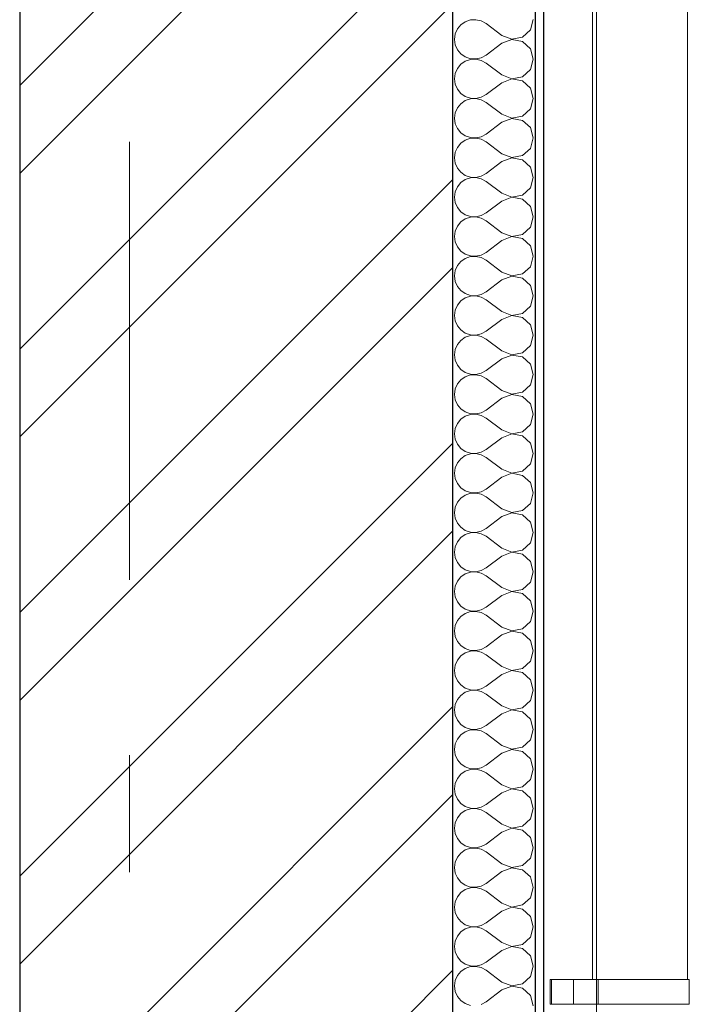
# Model space of a CAD drawing. Header units: millimetres. Extents: x -15683 to 202647, y -7448 to 20513.
# Tile 74 of 114: x 166055 to 166863, y 5917 to 7105. Entities that reach past the tile are written whole.
import ezdxf
from ezdxf.enums import TextEntityAlignment as Align

# ---------------------------------------------------------------- set-up
doc = ezdxf.new("R2010")
doc.units = ezdxf.units.MM
doc.header["$MEASUREMENT"] = 0
doc.set_wipeout_variables(frame=1)
doc.linetypes.add('Wipeout_Contour', pattern=[1000, 0, -1000])
doc.linetypes.add('Штрих-Штриховая', pattern=[1093.611073, 529.166651, -211.666656, 141.111112, -211.666656])
for name, color, linetype in [('Конструктив - Стены Несущие', 7, 'Continuous'), ('Новый_1 ВОДОСТОК', 7, 'Continuous'), ('Элемент Модели - Оси', 7, 'Continuous')]:
    doc.layers.add(name, color=color, linetype=linetype)
for name, color, linetype, lineweight in [('Конструктив - Стены Несущие_Ном._пера__101', 253, 'Continuous', 5), ('Конструктив - Стены Несущие_Ном._пера__21', 7, 'Continuous', 30), ('Новый_1 ВОДОСТОК_Ном._пера__120', 7, 'Continuous', 5), ('Элемент Модели - Оси_Ном._пера__1', 7, 'Continuous', 15), ('Элемент Модели - Оси_Ном._пера__120', 7, 'Continuous', 5)]:
    doc.layers.add(name, color=color, linetype=linetype, lineweight=lineweight)
doc.styles.add('СГЕНЕРИР_СТИЛЬ_1', font='arial.ttf')

# ---------------------------------------------------------------- blocks, each defined once
blk = doc.blocks.new('*X253', base_point=(140863.2, -2680.3))
at = {"layer": 'Конструктив - Стены Несущие_Ном._пера__101', "color": 253, "linetype": 'Continuous', "lineweight": 5}
for p, q in [((166587.6, 7099.1), (166583.4, 7094.1)), ((166593, 7102.9), (166587.6, 7099.1)), ((166599.2, 7105), (166593, 7102.9)), ((166605.8, 7105.3), (166599.2, 7105)), ((166612.2, 7103.8), (166605.8, 7105.3)), ((166618, 7100.6), (166612.2, 7103.8)), ((166637, 7086.3), (166618, 7100.6)), ((166671.5, 7092.9), (166675.1, 7105.4)), ((166580.8, 7088.1), (166579.9, 7081.6)), ((166583.4, 7094.1), (166580.8, 7088.1)), ((166637, 7086.3), (166649.1, 7081.7)), ((166661.9, 7084.1), (166671.5, 7092.9)), ((166579.9, 7081.6), (166580.8, 7075.1)), ((166580.8, 7075.1), (166583.4, 7069.1)), ((166637, 7076.8), (166618, 7062.5)), ((166649.1, 7081.5), (166637, 7076.8)), ((166649.1, 7081.7), (166661.9, 7084.1)), ((166661.9, 7079.1), (166649.1, 7081.5)), ((166671.5, 7070.3), (166661.9, 7079.1)), ((166583.4, 7069.1), (166587.6, 7064)), ((166587.6, 7064), (166593, 7060.3)), ((166612.2, 7059.3), (166618, 7062.5)), ((166675.1, 7057.8), (166671.5, 7070.3)), ((166587.6, 7051.5), (166583.4, 7046.5)), ((166593, 7055.2), (166587.6, 7051.5)), ((166593, 7060.3), (166599.2, 7058.2)), ((166599.2, 7057.3), (166593, 7055.2)), ((166599.2, 7058.2), (166605.8, 7057.9)), ((166605.8, 7057.7), (166599.2, 7057.3)), ((166605.8, 7057.9), (166612.2, 7059.3)), ((166612.2, 7056.2), (166605.8, 7057.7)), ((166618, 7053), (166612.2, 7056.2)), ((166637, 7038.7), (166618, 7053)), ((166671.5, 7045.2), (166675.1, 7057.8)), ((166580.8, 7040.5), (166579.9, 7034)), ((166583.4, 7046.5), (166580.8, 7040.5)), ((166637, 7038.7), (166649.1, 7034)), ((166661.9, 7036.5), (166671.5, 7045.2)), ((166579.9, 7034), (166580.8, 7027.4)), ((166580.8, 7027.4), (166583.4, 7021.4)), ((166637, 7029.2), (166618, 7014.9)), ((166649.1, 7033.9), (166637, 7029.2)), ((166649.1, 7034), (166661.9, 7036.5)), ((166661.9, 7031.4), (166649.1, 7033.9)), ((166671.5, 7022.7), (166661.9, 7031.4)), ((166583.4, 7021.4), (166587.6, 7016.4)), ((166587.6, 7016.4), (166593, 7012.7)), ((166612.2, 7011.7), (166618, 7014.9)), ((166675.1, 7010.1), (166671.5, 7022.7)), ((166587.6, 7003.9), (166583.4, 6998.8)), ((166593, 7007.6), (166587.6, 7003.9)), ((166593, 7012.7), (166599.2, 7010.6)), ((166599.2, 7009.7), (166593, 7007.6)), ((166599.2, 7010.6), (166605.8, 7010.2)), ((166605.8, 7010), (166599.2, 7009.7)), ((166605.8, 7010.2), (166612.2, 7011.7)), ((166612.2, 7008.6), (166605.8, 7010)), ((166618, 7005.4), (166612.2, 7008.6)), ((166637, 6991.1), (166618, 7005.4)), ((166671.5, 6997.6), (166675.1, 7010.1)), ((166580.8, 6992.8), (166579.9, 6986.3)), ((166583.4, 6998.8), (166580.8, 6992.8)), ((166637, 6991.1), (166649.1, 6986.4)), ((166661.9, 6988.8), (166671.5, 6997.6)), ((166579.9, 6986.3), (166580.8, 6979.8)), ((166580.8, 6979.8), (166583.4, 6973.8)), ((166637, 6981.6), (166618, 6967.3)), ((166649.1, 6986.2), (166637, 6981.6)), ((166649.1, 6986.4), (166661.9, 6988.8)), ((166661.9, 6983.8), (166649.1, 6986.2)), ((166671.5, 6975), (166661.9, 6983.8)), ((166583.4, 6973.8), (166587.6, 6968.8)), ((166587.6, 6968.8), (166593, 6965)), ((166612.2, 6964.1), (166618, 6967.3)), ((166675.1, 6962.5), (166671.5, 6975)), ((166587.6, 6956.3), (166583.4, 6951.2)), ((166593, 6960), (166587.6, 6956.3)), ((166593, 6965), (166599.2, 6962.9)), ((166599.2, 6962.1), (166593, 6960)), ((166599.2, 6962.9), (166605.8, 6962.6)), ((166605.8, 6962.4), (166599.2, 6962.1)), ((166605.8, 6962.6), (166612.2, 6964.1)), ((166612.2, 6960.9), (166605.8, 6962.4)), ((166618, 6957.8), (166612.2, 6960.9)), ((166637, 6943.5), (166618, 6957.8)), ((166671.5, 6950), (166675.1, 6962.5)), ((166580.8, 6945.2), (166579.9, 6938.7)), ((166583.4, 6951.2), (166580.8, 6945.2)), ((166637, 6943.5), (166649.1, 6938.8)), ((166661.9, 6941.2), (166671.5, 6950)), ((166579.9, 6938.7), (166580.8, 6932.2)), ((166580.8, 6932.2), (166583.4, 6926.2)), ((166637, 6934), (166618, 6919.7)), ((166649.1, 6938.6), (166637, 6934)), ((166649.1, 6938.8), (166661.9, 6941.2)), ((166661.9, 6936.2), (166649.1, 6938.6)), ((166671.5, 6927.4), (166661.9, 6936.2)), ((166583.4, 6926.2), (166587.6, 6921.1)), ((166587.6, 6921.1), (166593, 6917.4)), ((166612.2, 6916.5), (166618, 6919.7)), ((166675.1, 6914.9), (166671.5, 6927.4)), ((166587.6, 6908.7), (166583.4, 6903.6)), ((166593, 6912.4), (166587.6, 6908.7)), ((166593, 6917.4), (166599.2, 6915.3)), ((166599.2, 6914.5), (166593, 6912.4)), ((166599.2, 6915.3), (166605.8, 6915)), ((166605.8, 6914.8), (166599.2, 6914.5)), ((166605.8, 6915), (166612.2, 6916.5)), ((166612.2, 6913.3), (166605.8, 6914.8)), ((166618, 6910.1), (166612.2, 6913.3)), ((166637, 6895.9), (166618, 6910.1)), ((166671.5, 6902.4), (166675.1, 6914.9)), ((166580.8, 6897.6), (166579.9, 6891.1)), ((166583.4, 6903.6), (166580.8, 6897.6)), ((166637, 6895.9), (166649.1, 6891.2)), ((166661.9, 6893.6), (166671.5, 6902.4)), ((166579.9, 6891.1), (166580.8, 6884.6)), ((166580.8, 6884.6), (166583.4, 6878.6)), ((166637, 6886.3), (166618, 6872)), ((166649.1, 6891), (166637, 6886.3)), ((166649.1, 6891.2), (166661.9, 6893.6)), ((166661.9, 6888.6), (166649.1, 6891)), ((166671.5, 6879.8), (166661.9, 6888.6)), ((166583.4, 6878.6), (166587.6, 6873.5)), ((166587.6, 6873.5), (166593, 6869.8)), ((166612.2, 6868.9), (166618, 6872)), ((166675.1, 6867.3), (166671.5, 6879.8)), ((166587.6, 6861.1), (166583.4, 6856)), ((166593, 6864.8), (166587.6, 6861.1)), ((166593, 6869.8), (166599.2, 6867.7)), ((166599.2, 6866.9), (166593, 6864.8)), ((166599.2, 6867.7), (166605.8, 6867.4)), ((166605.8, 6867.2), (166599.2, 6866.9)), ((166605.8, 6867.4), (166612.2, 6868.9)), ((166612.2, 6865.7), (166605.8, 6867.2)), ((166618, 6862.5), (166612.2, 6865.7)), ((166637, 6848.2), (166618, 6862.5)), ((166671.5, 6854.8), (166675.1, 6867.3)), ((166580.8, 6850), (166579.9, 6843.5)), ((166583.4, 6856), (166580.8, 6850)), ((166637, 6848.2), (166649.1, 6843.6)), ((166661.9, 6846), (166671.5, 6854.8)), ((166579.9, 6843.5), (166580.8, 6837)), ((166580.8, 6837), (166583.4, 6831)), ((166637, 6838.7), (166618, 6824.4)), ((166649.1, 6843.4), (166637, 6838.7)), ((166649.1, 6843.6), (166661.9, 6846)), ((166661.9, 6841), (166649.1, 6843.4)), ((166671.5, 6832.2), (166661.9, 6841)), ((166583.4, 6831), (166587.6, 6825.9)), ((166587.6, 6825.9), (166593, 6822.2)), ((166612.2, 6821.2), (166618, 6824.4)), ((166675.1, 6819.7), (166671.5, 6832.2)), ((166587.6, 6813.4), (166583.4, 6808.4)), ((166593, 6817.2), (166587.6, 6813.4)), ((166593, 6822.2), (166599.2, 6820.1)), ((166599.2, 6819.3), (166593, 6817.2)), ((166599.2, 6820.1), (166605.8, 6819.8)), ((166605.8, 6819.6), (166599.2, 6819.3)), ((166605.8, 6819.8), (166612.2, 6821.2)), ((166612.2, 6818.1), (166605.8, 6819.6)), ((166618, 6814.9), (166612.2, 6818.1)), ((166637, 6800.6), (166618, 6814.9)), ((166671.5, 6807.1), (166675.1, 6819.7)), ((166580.8, 6802.4), (166579.9, 6795.9)), ((166583.4, 6808.4), (166580.8, 6802.4)), ((166637, 6800.6), (166649.1, 6796)), ((166661.9, 6798.4), (166671.5, 6807.1)), ((166579.9, 6795.9), (166580.8, 6789.3)), ((166580.8, 6789.3), (166583.4, 6783.3)), ((166637, 6791.1), (166618, 6776.8)), ((166649.1, 6795.8), (166637, 6791.1)), ((166649.1, 6796), (166661.9, 6798.4)), ((166661.9, 6793.3), (166649.1, 6795.8)), ((166671.5, 6784.6), (166661.9, 6793.3)), ((166583.4, 6783.3), (166587.6, 6778.3)), ((166587.6, 6778.3), (166593, 6774.6)), ((166612.2, 6773.6), (166618, 6776.8)), ((166675.1, 6772), (166671.5, 6784.6)), ((166587.6, 6765.8), (166583.4, 6760.8)), ((166593, 6769.5), (166587.6, 6765.8)), ((166593, 6774.6), (166599.2, 6772.5)), ((166599.2, 6771.6), (166593, 6769.5)), ((166599.2, 6772.5), (166605.8, 6772.1)), ((166605.8, 6772), (166599.2, 6771.6)), ((166605.8, 6772.1), (166612.2, 6773.6)), ((166612.2, 6770.5), (166605.8, 6772)), ((166618, 6767.3), (166612.2, 6770.5)), ((166637, 6753), (166618, 6767.3)), ((166671.5, 6759.5), (166675.1, 6772)), ((166580.8, 6754.7), (166579.9, 6748.2)), ((166583.4, 6760.8), (166580.8, 6754.7)), ((166637, 6753), (166649.1, 6748.3)), ((166661.9, 6750.8), (166671.5, 6759.5)), ((166579.9, 6748.2), (166580.8, 6741.7)), ((166580.8, 6741.7), (166583.4, 6735.7)), ((166637, 6743.5), (166618, 6729.2)), ((166649.1, 6748.1), (166637, 6743.5)), ((166649.1, 6748.3), (166661.9, 6750.8)), ((166661.9, 6745.7), (166649.1, 6748.1)), ((166671.5, 6736.9), (166661.9, 6745.7)), ((166583.4, 6735.7), (166587.6, 6730.7)), ((166587.6, 6730.7), (166593, 6726.9)), ((166612.2, 6726), (166618, 6729.2)), ((166675.1, 6724.4), (166671.5, 6736.9)), ((166587.6, 6718.2), (166583.4, 6713.1)), ((166593, 6721.9), (166587.6, 6718.2)), ((166593, 6726.9), (166599.2, 6724.8)), ((166599.2, 6724), (166593, 6721.9)), ((166599.2, 6724.8), (166605.8, 6724.5)), ((166605.8, 6724.3), (166599.2, 6724)), ((166605.8, 6724.5), (166612.2, 6726)), ((166612.2, 6722.8), (166605.8, 6724.3)), ((166618, 6719.7), (166612.2, 6722.8)), ((166637, 6705.4), (166618, 6719.7)), ((166671.5, 6711.9), (166675.1, 6724.4)), ((166580.8, 6707.1), (166579.9, 6700.6)), ((166583.4, 6713.1), (166580.8, 6707.1)), ((166637, 6705.4), (166649.1, 6700.7)), ((166661.9, 6703.1), (166671.5, 6711.9)), ((166579.9, 6700.6), (166580.8, 6694.1)), ((166580.8, 6694.1), (166583.4, 6688.1)), ((166637, 6695.9), (166618, 6681.6)), ((166649.1, 6700.5), (166637, 6695.9)), ((166649.1, 6700.7), (166661.9, 6703.1)), ((166661.9, 6698.1), (166649.1, 6700.5)), ((166671.5, 6689.3), (166661.9, 6698.1)), ((166583.4, 6688.1), (166587.6, 6683)), ((166587.6, 6683), (166593, 6679.3)), ((166612.2, 6678.4), (166618, 6681.6)), ((166675.1, 6676.8), (166671.5, 6689.3)), ((166587.6, 6670.6), (166583.4, 6665.5)), ((166593, 6674.3), (166587.6, 6670.6)), ((166593, 6679.3), (166599.2, 6677.2)), ((166599.2, 6676.4), (166593, 6674.3)), ((166599.2, 6677.2), (166605.8, 6676.9)), ((166605.8, 6676.7), (166599.2, 6676.4)), ((166605.8, 6676.9), (166612.2, 6678.4)), ((166612.2, 6675.2), (166605.8, 6676.7)), ((166618, 6672), (166612.2, 6675.2)), ((166637, 6657.8), (166618, 6672)), ((166671.5, 6664.3), (166675.1, 6676.8)), ((166580.8, 6659.5), (166579.9, 6653)), ((166583.4, 6665.5), (166580.8, 6659.5)), ((166637, 6657.8), (166649.1, 6653.1)), ((166661.9, 6655.5), (166671.5, 6664.3)), ((166579.9, 6653), (166580.8, 6646.5)), ((166580.8, 6646.5), (166583.4, 6640.5)), ((166637, 6648.2), (166618, 6634)), ((166649.1, 6652.9), (166637, 6648.2)), ((166649.1, 6653.1), (166661.9, 6655.5)), ((166661.9, 6650.5), (166649.1, 6652.9)), ((166671.5, 6641.7), (166661.9, 6650.5)), ((166583.4, 6640.5), (166587.6, 6635.4)), ((166587.6, 6635.4), (166593, 6631.7)), ((166612.2, 6630.8), (166618, 6634)), ((166675.1, 6629.2), (166671.5, 6641.7)), ((166587.6, 6623), (166583.4, 6617.9)), ((166593, 6626.7), (166587.6, 6623)), ((166593, 6631.7), (166599.2, 6629.6)), ((166599.2, 6628.8), (166593, 6626.7)), ((166599.2, 6629.6), (166605.8, 6629.3)), ((166605.8, 6629.1), (166599.2, 6628.8)), ((166605.8, 6629.3), (166612.2, 6630.8)), ((166612.2, 6627.6), (166605.8, 6629.1)), ((166618, 6624.4), (166612.2, 6627.6)), ((166637, 6610.1), (166618, 6624.4)), ((166671.5, 6616.7), (166675.1, 6629.2)), ((166580.8, 6611.9), (166579.9, 6605.4)), ((166583.4, 6617.9), (166580.8, 6611.9)), ((166637, 6610.1), (166649.1, 6605.5)), ((166661.9, 6607.9), (166671.5, 6616.7)), ((166579.9, 6605.4), (166580.8, 6598.9)), ((166580.8, 6598.9), (166583.4, 6592.9)), ((166637, 6600.6), (166618, 6586.3)), ((166649.1, 6605.3), (166637, 6600.6)), ((166649.1, 6605.5), (166661.9, 6607.9)), ((166661.9, 6602.9), (166649.1, 6605.3)), ((166671.5, 6594.1), (166661.9, 6602.9)), ((166583.4, 6592.9), (166587.6, 6587.8)), ((166587.6, 6587.8), (166593, 6584.1)), ((166612.2, 6583.2), (166618, 6586.3)), ((166675.1, 6581.6), (166671.5, 6594.1)), ((166587.6, 6575.3), (166583.4, 6570.3)), ((166593, 6579.1), (166587.6, 6575.3)), ((166593, 6584.1), (166599.2, 6582)), ((166599.2, 6581.2), (166593, 6579.1)), ((166599.2, 6582), (166605.8, 6581.7)), ((166605.8, 6581.5), (166599.2, 6581.2)), ((166605.8, 6581.7), (166612.2, 6583.2)), ((166612.2, 6580), (166605.8, 6581.5)), ((166618, 6576.8), (166612.2, 6580)), ((166637, 6562.5), (166618, 6576.8)), ((166671.5, 6569.1), (166675.1, 6581.6)), ((166580.8, 6564.3), (166579.9, 6557.8)), ((166583.4, 6570.3), (166580.8, 6564.3)), ((166637, 6562.5), (166649.1, 6557.9)), ((166661.9, 6560.3), (166671.5, 6569.1)), ((166579.9, 6557.8), (166580.8, 6551.3)), ((166580.8, 6551.3), (166583.4, 6545.2)), ((166637, 6553), (166618, 6538.7)), ((166649.1, 6557.7), (166637, 6553)), ((166649.1, 6557.9), (166661.9, 6560.3)), ((166661.9, 6555.2), (166649.1, 6557.7)), ((166671.5, 6546.5), (166661.9, 6555.2)), ((166583.4, 6545.2), (166587.6, 6540.2)), ((166587.6, 6540.2), (166593, 6536.5)), ((166612.2, 6535.5), (166618, 6538.7)), ((166675.1, 6534), (166671.5, 6546.5)), ((166587.6, 6527.7), (166583.4, 6522.7)), ((166593, 6531.4), (166587.6, 6527.7)), ((166593, 6536.5), (166599.2, 6534.4)), ((166599.2, 6533.5), (166593, 6531.4)), ((166599.2, 6534.4), (166605.8, 6534)), ((166605.8, 6533.9), (166599.2, 6533.5)), ((166605.8, 6534), (166612.2, 6535.5)), ((166612.2, 6532.4), (166605.8, 6533.9)), ((166618, 6529.2), (166612.2, 6532.4)), ((166637, 6514.9), (166618, 6529.2)), ((166671.5, 6521.4), (166675.1, 6534)), ((166580.8, 6516.6), (166579.9, 6510.1)), ((166583.4, 6522.7), (166580.8, 6516.6)), ((166637, 6514.9), (166649.1, 6510.2)), ((166661.9, 6512.7), (166671.5, 6521.4)), ((166579.9, 6510.1), (166580.8, 6503.6)), ((166580.8, 6503.6), (166583.4, 6497.6)), ((166637, 6505.4), (166618, 6491.1)), ((166649.1, 6510), (166637, 6505.4)), ((166649.1, 6510.2), (166661.9, 6512.7)), ((166661.9, 6507.6), (166649.1, 6510)), ((166671.5, 6498.8), (166661.9, 6507.6)), ((166583.4, 6497.6), (166587.6, 6492.6)), ((166587.6, 6492.6), (166593, 6488.8)), ((166612.2, 6487.9), (166618, 6491.1)), ((166675.1, 6486.3), (166671.5, 6498.8)), ((166587.6, 6480.1), (166583.4, 6475)), ((166593, 6483.8), (166587.6, 6480.1)), ((166593, 6488.8), (166599.2, 6486.7)), ((166599.2, 6485.9), (166593, 6483.8)), ((166599.2, 6486.7), (166605.8, 6486.4)), ((166605.8, 6486.2), (166599.2, 6485.9)), ((166605.8, 6486.4), (166612.2, 6487.9)), ((166612.2, 6484.7), (166605.8, 6486.2)), ((166618, 6481.6), (166612.2, 6484.7)), ((166637, 6467.3), (166618, 6481.6)), ((166671.5, 6473.8), (166675.1, 6486.3)), ((166580.8, 6469), (166579.9, 6462.5)), ((166583.4, 6475), (166580.8, 6469)), ((166637, 6467.3), (166649.1, 6462.6)), ((166661.9, 6465), (166671.5, 6473.8)), ((166579.9, 6462.5), (166580.8, 6456)), ((166580.8, 6456), (166583.4, 6450)), ((166637, 6457.8), (166618, 6443.5)), ((166649.1, 6462.4), (166637, 6457.8)), ((166649.1, 6462.6), (166661.9, 6465)), ((166661.9, 6460), (166649.1, 6462.4)), ((166671.5, 6451.2), (166661.9, 6460)), ((166583.4, 6450), (166587.6, 6444.9)), ((166587.6, 6444.9), (166593, 6441.2)), ((166612.2, 6440.3), (166618, 6443.5)), ((166675.1, 6438.7), (166671.5, 6451.2)), ((166587.6, 6432.5), (166583.4, 6427.4)), ((166593, 6436.2), (166587.6, 6432.5)), ((166593, 6441.2), (166599.2, 6439.1)), ((166599.2, 6438.3), (166593, 6436.2)), ((166599.2, 6439.1), (166605.8, 6438.8)), ((166605.8, 6438.6), (166599.2, 6438.3)), ((166605.8, 6438.8), (166612.2, 6440.3)), ((166612.2, 6437.1), (166605.8, 6438.6)), ((166618, 6434), (166612.2, 6437.1)), ((166637, 6419.7), (166618, 6434)), ((166671.5, 6426.2), (166675.1, 6438.7)), ((166580.8, 6421.4), (166579.9, 6414.9)), ((166583.4, 6427.4), (166580.8, 6421.4)), ((166637, 6419.7), (166649.1, 6415)), ((166661.9, 6417.4), (166671.5, 6426.2)), ((166579.9, 6414.9), (166580.8, 6408.4)), ((166580.8, 6408.4), (166583.4, 6402.4)), ((166637, 6410.1), (166618, 6395.9)), ((166649.1, 6414.8), (166637, 6410.1)), ((166649.1, 6415), (166661.9, 6417.4)), ((166661.9, 6412.4), (166649.1, 6414.8)), ((166671.5, 6403.6), (166661.9, 6412.4)), ((166583.4, 6402.4), (166587.6, 6397.3)), ((166587.6, 6397.3), (166593, 6393.6)), ((166612.2, 6392.7), (166618, 6395.9)), ((166675.1, 6391.1), (166671.5, 6403.6)), ((166587.6, 6384.9), (166583.4, 6379.8)), ((166593, 6388.6), (166587.6, 6384.9)), ((166593, 6393.6), (166599.2, 6391.5)), ((166599.2, 6390.7), (166593, 6388.6)), ((166599.2, 6391.5), (166605.8, 6391.2)), ((166605.8, 6391), (166599.2, 6390.7)), ((166605.8, 6391.2), (166612.2, 6392.7)), ((166612.2, 6389.5), (166605.8, 6391)), ((166618, 6386.3), (166612.2, 6389.5)), ((166637, 6372), (166618, 6386.3)), ((166671.5, 6378.6), (166675.1, 6391.1)), ((166580.8, 6373.8), (166579.9, 6367.3)), ((166583.4, 6379.8), (166580.8, 6373.8)), ((166637, 6372), (166649.1, 6367.4)), ((166661.9, 6369.8), (166671.5, 6378.6)), ((166579.9, 6367.3), (166580.8, 6360.8)), ((166580.8, 6360.8), (166583.4, 6354.8)), ((166637, 6362.5), (166618, 6348.2)), ((166649.1, 6367.2), (166637, 6362.5)), ((166649.1, 6367.4), (166661.9, 6369.8)), ((166661.9, 6364.8), (166649.1, 6367.2)), ((166671.5, 6356), (166661.9, 6364.8)), ((166583.4, 6354.8), (166587.6, 6349.7)), ((166587.6, 6349.7), (166593, 6346)), ((166612.2, 6345.1), (166618, 6348.2)), ((166675.1, 6343.5), (166671.5, 6356)), ((166587.6, 6337.2), (166583.4, 6332.2)), ((166593, 6341), (166587.6, 6337.2)), ((166593, 6346), (166599.2, 6343.9)), ((166599.2, 6343.1), (166593, 6341)), ((166599.2, 6343.9), (166605.8, 6343.6)), ((166605.8, 6343.4), (166599.2, 6343.1)), ((166605.8, 6343.6), (166612.2, 6345.1)), ((166612.2, 6341.9), (166605.8, 6343.4)), ((166618, 6338.7), (166612.2, 6341.9)), ((166637, 6324.4), (166618, 6338.7)), ((166671.5, 6331), (166675.1, 6343.5)), ((166580.8, 6326.2), (166579.9, 6319.7)), ((166583.4, 6332.2), (166580.8, 6326.2)), ((166637, 6324.4), (166649.1, 6319.8)), ((166661.9, 6322.2), (166671.5, 6331)), ((166579.9, 6319.7), (166580.8, 6313.2)), ((166580.8, 6313.2), (166583.4, 6307.1)), ((166637, 6314.9), (166618, 6300.6)), ((166649.1, 6319.6), (166637, 6314.9)), ((166649.1, 6319.8), (166661.9, 6322.2)), ((166661.9, 6317.2), (166649.1, 6319.6)), ((166671.5, 6308.4), (166661.9, 6317.2)), ((166583.4, 6307.1), (166587.6, 6302.1)), ((166587.6, 6302.1), (166593, 6298.4)), ((166612.2, 6297.4), (166618, 6300.6)), ((166675.1, 6295.9), (166671.5, 6308.4)), ((166587.6, 6289.6), (166583.4, 6284.6)), ((166593, 6293.3), (166587.6, 6289.6)), ((166593, 6298.4), (166599.2, 6296.3)), ((166599.2, 6295.4), (166593, 6293.3)), ((166599.2, 6296.3), (166605.8, 6296)), ((166605.8, 6295.8), (166599.2, 6295.4)), ((166605.8, 6296), (166612.2, 6297.4)), ((166612.2, 6294.3), (166605.8, 6295.8)), ((166618, 6291.1), (166612.2, 6294.3)), ((166637, 6276.8), (166618, 6291.1)), ((166671.5, 6283.3), (166675.1, 6295.9)), ((166580.8, 6278.6), (166579.9, 6272)), ((166583.4, 6284.6), (166580.8, 6278.6)), ((166637, 6276.8), (166649.1, 6272.1)), ((166661.9, 6274.6), (166671.5, 6283.3)), ((166579.9, 6272), (166580.8, 6265.5)), ((166580.8, 6265.5), (166583.4, 6259.5)), ((166637, 6267.3), (166618, 6253)), ((166649.1, 6272), (166637, 6267.3)), ((166649.1, 6272.1), (166661.9, 6274.6)), ((166661.9, 6269.5), (166649.1, 6272)), ((166671.5, 6260.8), (166661.9, 6269.5)), ((166583.4, 6259.5), (166587.6, 6254.5)), ((166587.6, 6254.5), (166593, 6250.8)), ((166612.2, 6249.8), (166618, 6253)), ((166675.1, 6248.2), (166671.5, 6260.8)), ((166587.6, 6242), (166583.4, 6236.9)), ((166593, 6245.7), (166587.6, 6242)), ((166593, 6250.8), (166599.2, 6248.7)), ((166599.2, 6247.8), (166593, 6245.7)), ((166599.2, 6248.7), (166605.8, 6248.3)), ((166605.8, 6248.1), (166599.2, 6247.8)), ((166605.8, 6248.3), (166612.2, 6249.8)), ((166612.2, 6246.7), (166605.8, 6248.1)), ((166618, 6243.5), (166612.2, 6246.7)), ((166637, 6229.2), (166618, 6243.5)), ((166671.5, 6235.7), (166675.1, 6248.2)), ((166580.8, 6230.9), (166579.9, 6224.4)), ((166583.4, 6236.9), (166580.8, 6230.9)), ((166637, 6229.2), (166649.1, 6224.5)), ((166661.9, 6226.9), (166671.5, 6235.7)), ((166579.9, 6224.4), (166580.8, 6217.9)), ((166580.8, 6217.9), (166583.4, 6211.9)), ((166637, 6219.7), (166618, 6205.4)), ((166649.1, 6224.3), (166637, 6219.7)), ((166649.1, 6224.5), (166661.9, 6226.9)), ((166661.9, 6221.9), (166649.1, 6224.3)), ((166671.5, 6213.1), (166661.9, 6221.9)), ((166583.4, 6211.9), (166587.6, 6206.9)), ((166587.6, 6206.9), (166593, 6203.1)), ((166612.2, 6202.2), (166618, 6205.4)), ((166675.1, 6200.6), (166671.5, 6213.1)), ((166587.6, 6194.4), (166583.4, 6189.3)), ((166593, 6198.1), (166587.6, 6194.4)), ((166593, 6203.1), (166599.2, 6201)), ((166599.2, 6200.2), (166593, 6198.1)), ((166599.2, 6201), (166605.8, 6200.7)), ((166605.8, 6200.5), (166599.2, 6200.2)), ((166605.8, 6200.7), (166612.2, 6202.2)), ((166612.2, 6199), (166605.8, 6200.5)), ((166618, 6195.9), (166612.2, 6199)), ((166637, 6181.6), (166618, 6195.9)), ((166671.5, 6188.1), (166675.1, 6200.6)), ((166580.8, 6183.3), (166579.9, 6176.8)), ((166583.4, 6189.3), (166580.8, 6183.3)), ((166637, 6181.6), (166649.1, 6176.9)), ((166661.9, 6179.3), (166671.5, 6188.1)), ((166579.9, 6176.8), (166580.8, 6170.3)), ((166580.8, 6170.3), (166583.4, 6164.3)), ((166637, 6172), (166618, 6157.8)), ((166649.1, 6176.7), (166637, 6172)), ((166649.1, 6176.9), (166661.9, 6179.3)), ((166661.9, 6174.3), (166649.1, 6176.7)), ((166671.5, 6165.5), (166661.9, 6174.3)), ((166583.4, 6164.3), (166587.6, 6159.2)), ((166587.6, 6159.2), (166593, 6155.5)), ((166612.2, 6154.6), (166618, 6157.8)), ((166675.1, 6153), (166671.5, 6165.5)), ((166587.6, 6146.8), (166583.4, 6141.7)), ((166593, 6150.5), (166587.6, 6146.8)), ((166593, 6155.5), (166599.2, 6153.4)), ((166599.2, 6152.6), (166593, 6150.5)), ((166599.2, 6153.4), (166605.8, 6153.1)), ((166605.8, 6152.9), (166599.2, 6152.6)), ((166605.8, 6153.1), (166612.2, 6154.6)), ((166612.2, 6151.4), (166605.8, 6152.9)), ((166618, 6148.2), (166612.2, 6151.4)), ((166637, 6134), (166618, 6148.2)), ((166671.5, 6140.5), (166675.1, 6153)), ((166580.8, 6135.7), (166579.9, 6129.2)), ((166583.4, 6141.7), (166580.8, 6135.7)), ((166637, 6134), (166649.1, 6129.3)), ((166661.9, 6131.7), (166671.5, 6140.5)), ((166579.9, 6129.2), (166580.8, 6122.7)), ((166580.8, 6122.7), (166583.4, 6116.7)), ((166637, 6124.4), (166618, 6110.1)), ((166649.1, 6129.1), (166637, 6124.4)), ((166649.1, 6129.3), (166661.9, 6131.7)), ((166661.9, 6126.7), (166649.1, 6129.1)), ((166671.5, 6117.9), (166661.9, 6126.7)), ((166583.4, 6116.7), (166587.6, 6111.6)), ((166587.6, 6111.6), (166593, 6107.9)), ((166612.2, 6107), (166618, 6110.1)), ((166675.1, 6105.4), (166671.5, 6117.9)), ((166587.6, 6099.1), (166583.4, 6094.1)), ((166593, 6102.9), (166587.6, 6099.1)), ((166593, 6107.9), (166599.2, 6105.8)), ((166599.2, 6105), (166593, 6102.9)), ((166599.2, 6105.8), (166605.8, 6105.5)), ((166605.8, 6105.3), (166599.2, 6105)), ((166605.8, 6105.5), (166612.2, 6107)), ((166612.2, 6103.8), (166605.8, 6105.3)), ((166618, 6100.6), (166612.2, 6103.8)), ((166637, 6086.3), (166618, 6100.6)), ((166671.5, 6092.9), (166675.1, 6105.4)), ((166580.8, 6088.1), (166579.9, 6081.6)), ((166583.4, 6094.1), (166580.8, 6088.1)), ((166661.9, 6084.1), (166671.5, 6092.9)), ((166579.9, 6081.6), (166580.8, 6075.1)), ((166580.8, 6075.1), (166583.4, 6069.1)), ((166637, 6076.8), (166618, 6062.5)), ((166637, 6086.3), (166649.1, 6081.7)), ((166649.1, 6081.5), (166637, 6076.8)), ((166649.1, 6081.7), (166661.9, 6084.1)), ((166661.9, 6079.1), (166649.1, 6081.5)), ((166671.5, 6070.3), (166661.9, 6079.1)), ((166583.4, 6069.1), (166587.6, 6064)), ((166587.6, 6064), (166593, 6060.3)), ((166675.1, 6057.8), (166671.5, 6070.3)), ((166587.6, 6051.5), (166583.4, 6046.5)), ((166593, 6055.2), (166587.6, 6051.5)), ((166593, 6060.3), (166599.2, 6058.2)), ((166599.2, 6057.3), (166593, 6055.2)), ((166599.2, 6058.2), (166605.8, 6057.9)), ((166605.8, 6057.7), (166599.2, 6057.3)), ((166605.8, 6057.9), (166612.2, 6059.3)), ((166612.2, 6056.2), (166605.8, 6057.7)), ((166612.2, 6059.3), (166618, 6062.5)), ((166618, 6053), (166612.2, 6056.2)), ((166637, 6038.7), (166618, 6053)), ((166671.5, 6045.2), (166675.1, 6057.8)), ((166580.8, 6040.5), (166579.9, 6034)), ((166583.4, 6046.5), (166580.8, 6040.5)), ((166661.9, 6036.5), (166671.5, 6045.2)), ((166579.9, 6034), (166580.8, 6027.4)), ((166580.8, 6027.4), (166583.4, 6021.4)), ((166637, 6029.2), (166618, 6014.9)), ((166637, 6038.7), (166649.1, 6034)), ((166649.1, 6033.9), (166637, 6029.2)), ((166649.1, 6034), (166661.9, 6036.5)), ((166661.9, 6031.4), (166649.1, 6033.9)), ((166671.5, 6022.7), (166661.9, 6031.4)), ((166583.4, 6021.4), (166587.6, 6016.4)), ((166587.6, 6016.4), (166593, 6012.7)), ((166675.1, 6010.1), (166671.5, 6022.7)), ((166587.6, 6003.9), (166583.4, 5998.8)), ((166593, 6007.6), (166587.6, 6003.9)), ((166593, 6012.7), (166599.2, 6010.6)), ((166599.2, 6009.7), (166593, 6007.6)), ((166599.2, 6010.6), (166605.8, 6010.2)), ((166605.8, 6010), (166599.2, 6009.7)), ((166605.8, 6010.2), (166612.2, 6011.7)), ((166612.2, 6008.6), (166605.8, 6010)), ((166612.2, 6011.7), (166618, 6014.9)), ((166618, 6005.4), (166612.2, 6008.6)), ((166637, 5991.1), (166618, 6005.4)), ((166671.5, 5997.6), (166675.1, 6010.1)), ((166580.8, 5992.8), (166579.9, 5986.3)), ((166583.4, 5998.8), (166580.8, 5992.8)), ((166661.9, 5988.8), (166671.5, 5997.6)), ((166579.9, 5986.3), (166580.8, 5979.8)), ((166580.8, 5979.8), (166583.4, 5973.8)), ((166637, 5981.6), (166618, 5967.3)), ((166637, 5991.1), (166649.1, 5986.4)), ((166649.1, 5986.2), (166637, 5981.6)), ((166649.1, 5986.4), (166661.9, 5988.8)), ((166661.9, 5983.8), (166649.1, 5986.2)), ((166671.5, 5975), (166661.9, 5983.8)), ((166583.4, 5973.8), (166587.6, 5968.8)), ((166587.6, 5968.8), (166593, 5965)), ((166675.1, 5962.5), (166671.5, 5975)), ((166587.6, 5956.3), (166583.4, 5951.2)), ((166593, 5960), (166587.6, 5956.3)), ((166593, 5965), (166599.2, 5962.9)), ((166599.2, 5962.1), (166593, 5960)), ((166599.2, 5962.9), (166605.8, 5962.6)), ((166605.8, 5962.4), (166599.2, 5962.1)), ((166605.8, 5962.6), (166612.2, 5964.1)), ((166612.2, 5960.9), (166605.8, 5962.4)), ((166612.2, 5964.1), (166618, 5967.3)), ((166618, 5957.8), (166612.2, 5960.9)), ((166637, 5943.5), (166618, 5957.8)), ((166671.5, 5950), (166675.1, 5962.5)), ((166580.8, 5945.2), (166579.9, 5938.7)), ((166583.4, 5951.2), (166580.8, 5945.2)), ((166661.9, 5941.2), (166671.5, 5950)), ((166579.9, 5938.7), (166580.8, 5932.2)), ((166580.8, 5932.2), (166583.4, 5926.2)), ((166637, 5934), (166618, 5919.7)), ((166637, 5943.5), (166649.1, 5938.8)), ((166649.1, 5938.6), (166637, 5934)), ((166649.1, 5938.8), (166661.9, 5941.2)), ((166661.9, 5936.2), (166649.1, 5938.6)), ((166671.5, 5927.4), (166661.9, 5936.2)), ((166583.4, 5926.2), (166587.6, 5921.1)), ((166587.6, 5921.1), (166593, 5917.4)), ((166675.1, 5914.9), (166671.5, 5927.4)), ((166593, 5917.4), (166599.2, 5915.3)), ((166612.2, 5916.5), (166618, 5919.7))]:
    blk.add_line(p, q, dxfattribs=at)
blk = doc.blocks.new('Элемент Разреза_204_3', base_point=(140863.2, -2680.3))
at = {"color": 254, "linetype": 'Wipeout_Contour', "lineweight": 0, "ltscale": 665812.557816}
blk.add_wipeout([(166055, 4869.7), (166577.5, 4869.7), (166577.5, 8209.7), (166055, 8209.7)], dxfattribs=at).dxf.layer = 'Конструктив - Стены Несущие'
at = {"color": 254, "linetype": 'Wipeout_Contour', "lineweight": 0, "ltscale": 667276.254891}
blk.add_wipeout([(166677.5, 4869.7), (166687.5, 4869.7), (166687.5, 8209.7), (166677.5, 8209.7)], dxfattribs=at).dxf.layer = 'Конструктив - Стены Несущие'
at = {"layer": 'Конструктив - Стены Несущие_Ном._пера__101', "linetype": 'Continuous', "lineweight": 5}
h = blk.add_hatch(dxfattribs=at)
h.set_pattern_fill('КИРПИЧ_01_0003', color=253, style=0, pattern_type=2)
h.set_pattern_definition([(45, (140863.2, -2680.33), (-159.099, 159.099), []), (45, (140810.16, -2627.3), (-159.099, 159.099), [])])
h.paths.add_polyline_path([(166055, 4869.7), (166577.5, 4869.7), (166577.5, 8209.7), (166055, 8209.7)])
h = blk.add_hatch(dxfattribs=at)
h.set_pattern_fill('ШТУКАТУРКА__ГИПС_01_0003', color=253, style=0, pattern_type=2)
h.set_pattern_definition([(45, (140863.19, -2330.33), (-111.3693, 111.3693), [0, -105, 0, -157.5]), (110, (141213.19, -2330.33), (148.0016, 53.8682), [0, -77, 0, -133])])
h.paths.add_polyline_path([(166677.5, 4869.7), (166687.5, 4869.7), (166687.5, 8209.7), (166677.5, 8209.7)])
at = {"layer": 'Конструктив - Стены Несущие_Ном._пера__21', "color": 7, "linetype": 'Continuous', "lineweight": 30}
for p, q in [((166055, 8209.7), (166055, 4869.7)), ((166687.5, 8209.7), (166687.5, 4869.7))]:
    blk.add_line(p, q, dxfattribs=at)
at = {"color": 254, "linetype": 'Wipeout_Contour', "lineweight": 0, "ltscale": 667056.435079}
blk.add_wipeout([(166577.5, 8209.7), (166577.5, 4869.7), (166677.5, 4869.7), (166677.5, 8209.7)], dxfattribs=at).dxf.layer = 'Конструктив - Стены Несущие'
at = {"layer": 'Конструктив - Стены Несущие_Ном._пера__21', "color": 7, "linetype": 'Continuous', "lineweight": 30}
for p, q in [((166577.5, 8209.7), (166577.5, 4869.7)), ((166677.5, 8209.7), (166677.5, 4869.7))]:
    blk.add_line(p, q, dxfattribs=at)
at = {"layer": 'Конструктив - Стены Несущие', "lineweight": 0}
blk.add_blockref('*X253', (140863.2, -2680.3), dxfattribs=at)
blk = doc.blocks.new('Элемент Разреза_355_3', base_point=(140863.2, -2680.3))
at = {"layer": 'Новый_1 ВОДОСТОК_Ном._пера__120', "color": 7, "linetype": 'Continuous', "lineweight": 5}
for p, q in [((166751.3, 8542.9), (166751.3, -2183.4)), ((166861.3, 7916.6), (166861.3, 5946.6)), ((166751.4, 5946.6), (166753.4, 5946.6)), ((166751.4, 5916.6), (166751.4, 5946.6)), ((166753.4, 5946.6), (166806.4, 5946.6)), ((166753.4, 5916.6), (166753.4, 5946.6)), ((166806.4, 5946.6), (166828.2, 5946.6)), ((166828.2, 5946.6), (166846.7, 5946.6)), ((166846.7, 5946.6), (166859.1, 5946.6)), ((166859.1, 5946.6), (166863.4, 5946.6)), ((166863.4, 5916.6), (166863.4, 5946.6)), ((166751.4, 5916.6), (166753.4, 5916.6)), ((166753.4, 5916.6), (166806.4, 5916.6)), ((166806.4, 5916.6), (166828.2, 5916.6)), ((166828.2, 5916.6), (166846.7, 5916.6)), ((166846.7, 5916.6), (166859.1, 5916.6)), ((166859.1, 5916.6), (166863.4, 5916.6))]:
    blk.add_line(p, q, dxfattribs=at)
blk = doc.blocks.new('Элемент Разреза_377_3', base_point=(140863.2, -2680.3))
at = {"layer": 'Новый_1 ВОДОСТОК_Ном._пера__120', "color": 7, "linetype": 'Continuous', "lineweight": 5}
for p, q in [((166746.5, 7916.6), (166746.5, 5946.6)), ((166695.5, 5946.6), (166696.9, 5946.6)), ((166695.5, 5916.6), (166695.5, 5946.6)), ((166696.9, 5946.6), (166723.7, 5946.6)), ((166696.9, 5916.6), (166696.9, 5946.6)), ((166723.7, 5946.6), (166751.3, 5946.6)), ((166723.7, 5916.6), (166723.7, 5946.6)), ((166695.5, 5916.6), (166696.9, 5916.6)), ((166696.9, 5916.6), (166723.7, 5916.6)), ((166723.7, 5916.6), (166751.3, 5916.6))]:
    blk.add_line(p, q, dxfattribs=at)
blk = doc.blocks.new('Стандартный Маркер Сетки[30]_3', base_point=(166187.5, 14319.7))
at = {"layer": 'Элемент Модели - Оси_Ном._пера__120', "color": 7, "linetype": 'Штрих-Штриховая', "lineweight": 5}
blk.add_line((166187.5, 13519.7), (166187.5, -4880.3), dxfattribs=at)
at = {"layer": 'Элемент Модели - Оси_Ном._пера__1', "color": 7, "lineweight": 15, "style": 'СГЕНЕРИР_СТИЛЬ_1'}
blk.add_attdef('AC_MarkerText_1', text='', height=350, rotation=360, dxfattribs=at).set_placement((166187.5, -5980.3), align=Align.TOP_CENTER)
blk = doc.blocks.new('Стандартный Маркер Сетки[31]_3', base_point=(166187.5, 14319.7))
at = {"layer": 'Элемент Модели - Оси_Ном._пера__120', "color": 7, "linetype": 'Штрих-Штриховая', "lineweight": 5}
blk.add_line((166187.5, 13519.7), (166187.5, -4880.3), dxfattribs=at)
at = {"layer": 'Элемент Модели - Оси_Ном._пера__1', "color": 7, "lineweight": 15, "style": 'СГЕНЕРИР_СТИЛЬ_1'}
blk.add_attdef('AC_MarkerText_1', text='', height=350, rotation=360, dxfattribs=at).set_placement((166187.5, -5980.3), align=Align.TOP_CENTER)

msp = doc.modelspace()

# ---------------------------------------------------------------- block references
at = {"layer": 'Конструктив - Стены Несущие', "lineweight": 0}
msp.add_blockref('Элемент Разреза_204_3', (140863.2, -2680.3), dxfattribs=at)
at = {"layer": 'Новый_1 ВОДОСТОК', "lineweight": 0}
for name in ['Элемент Разреза_377_3', 'Элемент Разреза_355_3']:
    msp.add_blockref(name, (140863.2, -2680.3), dxfattribs=at)

# ---------------------------------------------------------------- next in the draw order: block references
at = {"layer": 'Элемент Модели - Оси', "color": 7, "linetype": 'Continuous', "lineweight": 5}
for name in ['Стандартный Маркер Сетки[30]_3', 'Стандартный Маркер Сетки[31]_3']:
    msp.add_blockref(name, (166187.5, 14319.7), dxfattribs=at)

doc.saveas('drawing.dxf')
